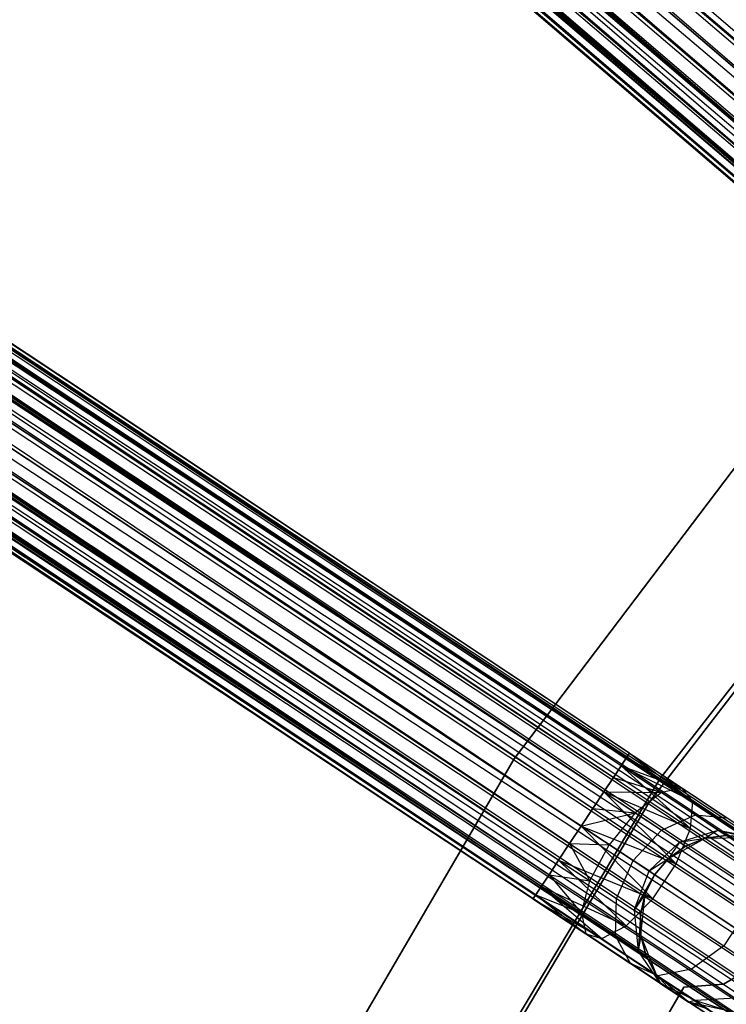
# Model space of a CAD drawing. Extents: x -189 to 189, y -189 to 189.
# Tile 116 of 256: x -58.43 to -50.4, y 32.39 to 43.57. Entities that reach past the tile are written whole.
import ezdxf

# ---------------------------------------------------------------- set-up
doc = ezdxf.new("R2010")
doc.units = 0
doc.header["$LTSCALE"] = 25.4
doc.layers.get('0').update_dxf_attribs({"linetype": 'CONTINUOUS'})

# ---------------------------------------------------------------- blocks, each defined once
blk = doc.blocks.new('NL2500012474_STL')
at = {"color": 0}
for p, q in [((63.792, 110.103, 178.249), (158.626, 28.297, 178.471)), ((63.792, 110.103, 178.249), (158.626, 28.297, 178.471)), ((63.516, 109.782, 178.471), (158.626, 28.297, 178.471)), ((63.516, 109.782, 178.471), (158.626, 28.297, 178.471)), ((63.361, 109.6, 178.5), (158.47, 28.115, 178.5)), ((63.361, 109.6, 178.5), (158.47, 28.115, 178.5)), ((158.626, 28.297, 176.529), (63.361, 109.6, 176.5)), ((158.626, 28.297, 176.529), (63.361, 109.6, 176.5)), ((158.47, 28.115, 176.5), (63.361, 109.6, 176.5)), ((158.47, 28.115, 176.5), (63.361, 109.6, 176.5)), ((63.205, 109.418, 178.471), (158.314, 27.934, 178.471)), ((63.205, 109.418, 178.471), (158.314, 27.934, 178.471)), ((63.205, 109.418, 178.471), (158.167, 27.762, 178.385)), ((63.205, 109.418, 178.471), (158.167, 27.762, 178.385)), ((63.205, 109.418, 178.471), (158.038, 27.612, 178.249)), ((63.205, 109.418, 178.471), (158.038, 27.612, 178.249)), ((63.058, 109.247, 176.615), (158.167, 27.762, 176.615)), ((158.47, 28.115, 176.5), (63.058, 109.247, 176.615)), ((158.47, 28.115, 176.5), (63.058, 109.247, 176.615)), ((158.314, 27.934, 176.529), (63.058, 109.247, 176.615)), ((158.314, 27.934, 176.529), (63.058, 109.247, 176.615)), ((63.058, 109.247, 176.615), (158.167, 27.762, 176.615)), ((62.929, 109.096, 178.249), (158.038, 27.612, 178.249)), ((62.929, 109.096, 178.249), (158.038, 27.612, 178.249)), ((62.929, 109.096, 178.249), (157.934, 27.49, 178.068)), ((62.929, 109.096, 178.249), (157.934, 27.49, 178.068)), ((158.167, 27.762, 176.615), (62.825, 108.975, 176.932)), ((158.038, 27.612, 176.751), (62.825, 108.975, 176.932)), ((158.167, 27.762, 176.615), (62.825, 108.975, 176.932)), ((158.038, 27.612, 176.751), (62.825, 108.975, 176.932)), ((157.934, 27.49, 176.932), (62.825, 108.975, 176.932)), ((157.934, 27.49, 176.932), (62.825, 108.975, 176.932)), ((62.715, 108.846, 177.379), (157.824, 27.362, 177.621)), ((62.715, 108.846, 177.379), (157.824, 27.362, 177.379)), ((62.715, 108.846, 177.379), (157.824, 27.362, 177.621)), ((157.934, 27.49, 176.932), (62.715, 108.846, 177.379)), ((157.934, 27.49, 176.932), (62.715, 108.846, 177.379)), ((157.861, 27.405, 177.145), (62.715, 108.846, 177.379)), ((157.861, 27.405, 177.145), (62.715, 108.846, 177.379)), ((62.715, 108.846, 177.379), (157.824, 27.362, 177.379)), ((62.752, 108.89, 177.855), (157.934, 27.49, 178.068)), ((62.752, 108.89, 177.855), (157.934, 27.49, 178.068)), ((62.752, 108.89, 177.855), (157.861, 27.405, 177.855)), ((62.752, 108.89, 177.855), (157.861, 27.405, 177.855)), ((62.752, 108.89, 177.855), (157.824, 27.362, 177.621)), ((62.752, 108.89, 177.855), (157.824, 27.362, 177.621)), ((143.889, 40.607, 28.5), (69.504, 104.948, 28.385)), ((144.045, 40.789, 28.471), (69.504, 104.948, 28.385)), ((143.889, 40.607, 28.5), (69.504, 104.948, 28.385)), ((144.045, 40.789, 28.471), (69.504, 104.948, 28.385)), ((144.045, 40.789, 26.529), (69.358, 104.777, 26.529)), ((144.045, 40.789, 26.529), (69.358, 104.777, 26.529)), ((69.202, 104.595, 28.5), (143.889, 40.607, 28.5)), ((143.889, 40.607, 26.5), (69.202, 104.595, 26.5)), ((143.889, 40.607, 26.5), (69.202, 104.595, 26.5)), ((143.587, 40.254, 28.385), (69.202, 104.595, 28.5)), ((143.587, 40.254, 28.385), (69.202, 104.595, 28.5)), ((143.734, 40.426, 28.471), (69.202, 104.595, 28.5)), ((143.734, 40.426, 28.471), (69.202, 104.595, 28.5)), ((69.202, 104.595, 28.5), (143.889, 40.607, 28.5)), ((143.734, 40.426, 26.529), (69.046, 104.414, 26.529)), ((143.734, 40.426, 26.529), (69.046, 104.414, 26.529)), ((143.587, 40.254, 26.615), (69.046, 104.414, 26.529)), ((143.587, 40.254, 26.615), (69.046, 104.414, 26.529)), ((143.354, 39.982, 28.068), (68.9, 104.242, 28.385)), ((143.458, 40.104, 28.249), (68.9, 104.242, 28.385)), ((143.354, 39.982, 28.068), (68.9, 104.242, 28.385)), ((143.458, 40.104, 28.249), (68.9, 104.242, 28.385)), ((143.587, 40.254, 28.385), (68.9, 104.242, 28.385)), ((143.587, 40.254, 28.385), (68.9, 104.242, 28.385)), ((143.587, 40.254, 26.615), (68.771, 104.092, 26.751)), ((143.458, 40.104, 26.751), (68.771, 104.092, 26.751)), ((143.587, 40.254, 26.615), (68.771, 104.092, 26.751)), ((143.458, 40.104, 26.751), (68.771, 104.092, 26.751)), ((143.354, 39.982, 26.932), (68.771, 104.092, 26.751)), ((143.354, 39.982, 26.932), (68.771, 104.092, 26.751)), ((143.243, 39.853, 27.621), (68.667, 103.97, 28.068)), ((143.281, 39.897, 27.855), (68.667, 103.97, 28.068)), ((143.243, 39.853, 27.621), (68.667, 103.97, 28.068)), ((143.281, 39.897, 27.855), (68.667, 103.97, 28.068)), ((143.354, 39.982, 28.068), (68.667, 103.97, 28.068)), ((143.354, 39.982, 28.068), (68.667, 103.97, 28.068)), ((143.281, 39.897, 27.145), (68.556, 103.842, 27.621)), ((143.243, 39.853, 27.379), (68.556, 103.842, 27.621)), ((143.281, 39.897, 27.145), (68.556, 103.842, 27.621)), ((143.243, 39.853, 27.379), (68.556, 103.842, 27.621)), ((143.243, 39.853, 27.621), (68.556, 103.842, 27.621)), ((143.243, 39.853, 27.621), (68.556, 103.842, 27.621)), ((143.354, 39.982, 26.932), (68.594, 103.885, 27.145)), ((143.354, 39.982, 26.932), (68.594, 103.885, 27.145)), ((143.281, 39.897, 27.145), (68.594, 103.885, 27.145)), ((143.281, 39.897, 27.145), (68.594, 103.885, 27.145)), ((51.41, 93.872, 177.379), (155.811, 24.693, 177.379)), ((51.41, 93.872, 177.379), (155.811, 24.693, 177.621)), ((51.41, 93.872, 177.379), (155.811, 24.693, 177.379)), ((51.41, 93.872, 177.379), (155.811, 24.693, 177.621)), ((51.41, 93.872, 177.379), (155.779, 24.645, 177.855)), ((51.41, 93.872, 177.379), (155.779, 24.645, 177.855)), ((51.316, 93.731, 176.932), (155.718, 24.552, 176.932)), ((51.316, 93.731, 176.932), (155.718, 24.552, 176.932)), ((51.316, 93.731, 176.932), (155.779, 24.645, 177.145)), ((51.316, 93.731, 176.932), (155.779, 24.645, 177.145)), ((51.316, 93.731, 176.932), (155.811, 24.693, 177.379)), ((51.316, 93.731, 176.932), (155.811, 24.693, 177.379)), ((51.378, 93.824, 177.855), (155.779, 24.645, 177.855)), ((51.378, 93.824, 177.855), (155.779, 24.645, 177.855)), ((51.378, 93.824, 177.855), (155.718, 24.552, 178.068)), ((51.378, 93.824, 177.855), (155.718, 24.552, 178.068)), ((51.378, 93.824, 177.855), (155.629, 24.418, 178.249)), ((51.378, 93.824, 177.855), (155.629, 24.418, 178.249)), ((51.228, 93.598, 178.249), (155.629, 24.418, 178.249)), ((51.228, 93.598, 178.249), (155.629, 24.418, 178.249)), ((51.228, 93.598, 178.249), (155.52, 24.253, 178.385)), ((51.228, 93.598, 178.249), (155.52, 24.253, 178.385)), ((51.228, 93.598, 178.249), (155.395, 24.065, 178.471)), ((51.228, 93.598, 178.249), (155.395, 24.065, 178.471)), ((51.118, 93.432, 176.615), (155.52, 24.253, 176.615)), ((51.118, 93.432, 176.615), (155.52, 24.253, 176.615)), ((51.118, 93.432, 176.615), (155.629, 24.418, 176.751)), ((51.118, 93.432, 176.615), (155.629, 24.418, 176.751)), ((51.118, 93.432, 176.615), (155.718, 24.552, 176.932)), ((51.118, 93.432, 176.615), (155.718, 24.552, 176.932)), ((50.993, 93.244, 178.471), (155.395, 24.065, 178.471)), ((50.993, 93.244, 178.471), (155.395, 24.065, 178.471)), ((155.52, 24.253, 176.615), (50.861, 93.045, 176.5)), ((50.861, 93.045, 178.5), (155.263, 23.866, 178.5)), ((50.861, 93.045, 178.5), (155.263, 23.866, 178.5)), ((155.395, 24.065, 176.529), (50.861, 93.045, 176.5)), ((155.52, 24.253, 176.615), (50.861, 93.045, 176.5)), ((155.395, 24.065, 176.529), (50.861, 93.045, 176.5)), ((155.263, 23.866, 176.5), (50.861, 93.045, 176.5)), ((155.263, 23.866, 176.5), (50.861, 93.045, 176.5)), ((50.729, 92.845, 178.471), (155.131, 23.666, 178.471)), ((50.729, 92.845, 178.471), (155.131, 23.666, 178.471)), ((50.729, 92.845, 178.471), (155.006, 23.478, 178.385)), ((50.729, 92.845, 178.471), (155.006, 23.478, 178.385)), ((50.729, 92.845, 178.471), (154.897, 23.313, 178.249)), ((50.729, 92.845, 178.471), (154.897, 23.313, 178.249)), ((50.605, 92.657, 176.615), (155.006, 23.478, 176.615)), ((155.263, 23.866, 176.5), (50.605, 92.657, 176.615)), ((155.263, 23.866, 176.5), (50.605, 92.657, 176.615)), ((155.131, 23.666, 176.529), (50.605, 92.657, 176.615)), ((155.131, 23.666, 176.529), (50.605, 92.657, 176.615)), ((50.605, 92.657, 176.615), (155.006, 23.478, 176.615)), ((50.495, 92.492, 178.249), (154.897, 23.313, 178.249)), ((50.495, 92.492, 178.249), (154.897, 23.313, 178.249)), ((50.495, 92.492, 178.249), (154.808, 23.18, 178.068)), ((50.495, 92.492, 178.249), (154.808, 23.18, 178.068)), ((155.006, 23.478, 176.615), (50.407, 92.359, 176.932)), ((154.897, 23.313, 176.751), (50.407, 92.359, 176.932)), ((155.006, 23.478, 176.615), (50.407, 92.359, 176.932)), ((154.897, 23.313, 176.751), (50.407, 92.359, 176.932)), ((154.808, 23.18, 176.932), (50.407, 92.359, 176.932)), ((154.808, 23.18, 176.932), (50.407, 92.359, 176.932)), ((50.313, 92.217, 177.379), (154.715, 23.038, 177.621)), ((50.313, 92.217, 177.379), (154.715, 23.038, 177.379)), ((50.313, 92.217, 177.379), (154.715, 23.038, 177.621)), ((154.808, 23.18, 176.932), (50.313, 92.217, 177.379)), ((154.808, 23.18, 176.932), (50.313, 92.217, 177.379)), ((154.746, 23.086, 177.145), (50.313, 92.217, 177.379)), ((154.746, 23.086, 177.145), (50.313, 92.217, 177.379)), ((50.313, 92.217, 177.379), (154.715, 23.038, 177.379)), ((50.345, 92.265, 177.855), (154.808, 23.18, 178.068)), ((50.345, 92.265, 177.855), (154.808, 23.18, 178.068)), ((50.345, 92.265, 177.855), (154.746, 23.086, 177.855)), ((50.345, 92.265, 177.855), (154.746, 23.086, 177.855)), ((50.345, 92.265, 177.855), (154.715, 23.038, 177.621)), ((50.345, 92.265, 177.855), (154.715, 23.038, 177.621)), ((139.712, 35.157, 28.068), (57.822, 89.624, 27.621)), ((139.774, 35.251, 27.855), (57.822, 89.624, 27.621)), ((139.712, 35.157, 28.068), (57.822, 89.624, 27.621)), ((139.774, 35.251, 27.855), (57.822, 89.624, 27.621)), ((139.806, 35.299, 27.621), (57.822, 89.624, 27.621)), ((139.806, 35.299, 27.621), (57.822, 89.624, 27.621)), ((139.514, 34.859, 28.385), (57.728, 89.482, 28.068)), ((139.624, 35.024, 28.249), (57.728, 89.482, 28.068)), ((139.514, 34.859, 28.385), (57.728, 89.482, 28.068)), ((139.624, 35.024, 28.249), (57.728, 89.482, 28.068)), ((139.712, 35.157, 28.068), (57.728, 89.482, 28.068)), ((139.712, 35.157, 28.068), (57.728, 89.482, 28.068)), ((139.806, 35.299, 27.621), (57.79, 89.575, 27.145)), ((139.806, 35.299, 27.621), (57.79, 89.575, 27.145)), ((139.806, 35.299, 27.379), (57.79, 89.575, 27.145)), ((139.774, 35.251, 27.145), (57.79, 89.575, 27.145)), ((139.806, 35.299, 27.379), (57.79, 89.575, 27.145)), ((139.774, 35.251, 27.145), (57.79, 89.575, 27.145)), ((139.712, 35.157, 26.932), (57.79, 89.575, 27.145)), ((139.712, 35.157, 26.932), (57.79, 89.575, 27.145)), ((139.712, 35.157, 26.932), (57.64, 89.349, 26.751)), ((139.624, 35.024, 26.751), (57.64, 89.349, 26.751)), ((139.712, 35.157, 26.932), (57.64, 89.349, 26.751)), ((139.624, 35.024, 26.751), (57.64, 89.349, 26.751)), ((139.514, 34.859, 26.615), (57.64, 89.349, 26.751)), ((139.514, 34.859, 26.615), (57.64, 89.349, 26.751)), ((139.258, 34.471, 28.5), (57.53, 89.183, 28.385)), ((139.39, 34.671, 28.471), (57.53, 89.183, 28.385)), ((139.258, 34.471, 28.5), (57.53, 89.183, 28.385)), ((139.39, 34.671, 28.471), (57.53, 89.183, 28.385)), ((139.514, 34.859, 28.385), (57.53, 89.183, 28.385)), ((139.514, 34.859, 28.385), (57.53, 89.183, 28.385)), ((139.514, 34.859, 26.615), (57.405, 88.996, 26.529)), ((139.514, 34.859, 26.615), (57.405, 88.996, 26.529)), ((139.39, 34.671, 26.529), (57.405, 88.996, 26.529)), ((139.39, 34.671, 26.529), (57.405, 88.996, 26.529)), ((57.273, 88.796, 28.5), (139.258, 34.471, 28.5)), ((139.258, 34.471, 26.5), (57.273, 88.796, 26.5)), ((139.258, 34.471, 26.5), (57.273, 88.796, 26.5)), ((139.001, 34.084, 28.385), (57.273, 88.796, 28.5)), ((139.001, 34.084, 28.385), (57.273, 88.796, 28.5)), ((139.126, 34.272, 28.471), (57.273, 88.796, 28.5)), ((139.126, 34.272, 28.471), (57.273, 88.796, 28.5)), ((57.273, 88.796, 28.5), (139.258, 34.471, 28.5)), ((139.126, 34.272, 26.529), (57.141, 88.597, 26.529)), ((139.126, 34.272, 26.529), (57.141, 88.597, 26.529)), ((139.001, 34.084, 26.615), (57.141, 88.597, 26.529)), ((139.001, 34.084, 26.615), (57.141, 88.597, 26.529)), ((138.803, 33.785, 28.068), (57.017, 88.409, 28.385)), ((138.892, 33.918, 28.249), (57.017, 88.409, 28.385)), ((138.803, 33.785, 28.068), (57.017, 88.409, 28.385)), ((138.892, 33.918, 28.249), (57.017, 88.409, 28.385)), ((139.001, 34.084, 28.385), (57.017, 88.409, 28.385)), ((139.001, 34.084, 28.385), (57.017, 88.409, 28.385)), ((139.001, 34.084, 26.615), (56.907, 88.243, 26.751)), ((138.892, 33.918, 26.751), (56.907, 88.243, 26.751)), ((139.001, 34.084, 26.615), (56.907, 88.243, 26.751)), ((138.892, 33.918, 26.751), (56.907, 88.243, 26.751)), ((138.803, 33.785, 26.932), (56.907, 88.243, 26.751)), ((138.803, 33.785, 26.932), (56.907, 88.243, 26.751)), ((138.709, 33.644, 27.621), (56.819, 88.11, 28.068)), ((138.741, 33.692, 27.855), (56.819, 88.11, 28.068)), ((138.709, 33.644, 27.621), (56.819, 88.11, 28.068)), ((138.741, 33.692, 27.855), (56.819, 88.11, 28.068)), ((138.803, 33.785, 28.068), (56.819, 88.11, 28.068)), ((138.803, 33.785, 28.068), (56.819, 88.11, 28.068)), ((138.741, 33.692, 27.145), (56.725, 87.969, 27.621)), ((138.709, 33.644, 27.379), (56.725, 87.969, 27.621)), ((138.741, 33.692, 27.145), (56.725, 87.969, 27.621)), ((138.709, 33.644, 27.379), (56.725, 87.969, 27.621)), ((138.709, 33.644, 27.621), (56.725, 87.969, 27.621)), ((138.709, 33.644, 27.621), (56.725, 87.969, 27.621)), ((138.803, 33.785, 26.932), (56.757, 88.017, 27.145)), ((138.803, 33.785, 26.932), (56.757, 88.017, 27.145)), ((138.741, 33.692, 27.145), (56.757, 88.017, 27.145)), ((138.741, 33.692, 27.145), (56.757, 88.017, 27.145)), ((143.128, 41.347, 26.5), (138.495, 35.236, 26.5)), ((138.495, 35.236, 17), (143.128, 41.347, 17)), ((143.128, 41.347, 26.5), (138.495, 35.236, 26.5)), ((138.495, 35.236, 17), (143.128, 41.347, 17)), ((140.154, 35.013, 26.5), (144.845, 41.034, 26.5)), ((144.845, 41.034, 17), (140.154, 35.013, 17)), ((144.845, 41.034, 17), (140.154, 35.013, 17)), ((140.154, 35.013, 26.5), (144.845, 41.034, 26.5)), ((140.026, 34.736, 20), (144.588, 40.665, 20)), ((144.588, 40.665, 19), (140.026, 34.736, 19)), ((140.026, 34.736, 20), (144.588, 40.665, 20)), ((144.588, 40.665, 19), (140.026, 34.736, 19)), ((138.495, 35.236, 26.5), (134.632, 28.612, 26.5)), ((134.632, 28.612, 17), (138.495, 35.236, 17)), ((138.495, 35.236, 26.5), (134.632, 28.612, 26.5)), ((134.632, 28.612, 17), (138.495, 35.236, 17)), ((138.495, 35.236, 26.5), (138.495, 35.236, 17)), ((138.495, 35.236, 26.5), (138.495, 35.236, 17)), ((139.712, 35.157, 28.068), (139.774, 35.251, 27.855)), ((139.774, 35.251, 27.145), (139.712, 35.157, 26.932)), ((139.774, 35.251, 27.145), (139.712, 35.157, 26.932)), ((139.712, 35.157, 28.068), (139.774, 35.251, 27.855)), ((139.774, 35.251, 27.855), (139.806, 35.299, 27.621)), ((139.806, 35.299, 27.379), (139.774, 35.251, 27.145)), ((139.806, 35.299, 27.379), (139.774, 35.251, 27.145)), ((139.774, 35.251, 27.855), (139.806, 35.299, 27.621)), ((139.774, 35.251, 27.145), (140.406, 34.901, 27.236)), ((139.774, 35.251, 27.145), (140.406, 34.901, 27.236)), ((139.774, 35.251, 27.855), (140.525, 34.753, 27.675)), ((139.774, 35.251, 27.855), (140.525, 34.753, 27.675)), ((139.806, 35.299, 27.621), (140.406, 34.901, 27.236)), ((139.806, 35.299, 27.379), (140.406, 34.901, 27.236)), ((139.806, 35.299, 27.379), (140.406, 34.901, 27.236)), ((139.806, 35.299, 27.621), (140.406, 34.901, 27.236)), ((139.806, 35.299, 27.621), (140.525, 34.753, 27.675)), ((139.806, 35.299, 27.621), (140.525, 34.753, 27.675)), ((139.624, 35.024, 28.249), (139.712, 35.157, 28.068)), ((139.712, 35.157, 26.932), (139.624, 35.024, 26.751)), ((139.712, 35.157, 26.932), (139.624, 35.024, 26.751)), ((139.624, 35.024, 28.249), (139.712, 35.157, 28.068)), ((139.712, 35.157, 26.932), (140.169, 34.854, 26.823)), ((139.712, 35.157, 26.932), (140.169, 34.854, 26.823)), ((139.712, 35.157, 26.932), (140.406, 34.901, 27.236)), ((139.712, 35.157, 26.932), (140.406, 34.901, 27.236)), ((139.712, 35.157, 28.068), (140.525, 34.753, 27.675)), ((139.712, 35.157, 28.068), (140.525, 34.753, 27.675)), ((139.712, 35.157, 28.068), (140.501, 34.443, 28.039)), ((139.712, 35.157, 28.068), (140.501, 34.443, 28.039)), ((136.238, 28.46, 26.5), (140.154, 35.013, 26.5)), ((140.154, 35.013, 17), (136.238, 28.46, 17)), ((140.154, 35.013, 17), (136.238, 28.46, 17)), ((136.238, 28.46, 26.5), (140.154, 35.013, 26.5)), ((139.514, 34.859, 28.385), (139.624, 35.024, 28.249)), ((139.624, 35.024, 26.751), (139.514, 34.859, 26.615)), ((139.624, 35.024, 26.751), (139.514, 34.859, 26.615)), ((139.514, 34.859, 28.385), (139.624, 35.024, 28.249)), ((139.624, 35.024, 26.751), (140.169, 34.854, 26.823)), ((139.624, 35.024, 26.751), (140.169, 34.854, 26.823)), ((139.624, 35.024, 28.249), (140.501, 34.443, 28.039)), ((139.624, 35.024, 28.249), (140.501, 34.443, 28.039)), ((140.154, 35.013, 17), (140.154, 35.013, 26.5)), ((140.154, 35.013, 17), (140.154, 35.013, 26.5)), ((140.406, 34.901, 27.236), (140.169, 34.854, 26.823)), ((140.406, 34.901, 27.236), (140.169, 34.854, 26.823)), ((140.525, 34.753, 27.675), (140.406, 34.901, 27.236)), ((140.406, 34.901, 27.236), (140.914, 34.565, 26.829)), ((140.406, 34.901, 27.236), (140.914, 34.565, 26.829)), ((140.525, 34.753, 27.675), (140.406, 34.901, 27.236)), ((139.39, 34.671, 28.471), (139.514, 34.859, 28.385)), ((139.514, 34.859, 26.615), (139.39, 34.671, 26.529)), ((139.514, 34.859, 26.615), (139.39, 34.671, 26.529)), ((139.39, 34.671, 28.471), (139.514, 34.859, 28.385)), ((139.514, 34.859, 26.615), (139.87, 34.623, 26.53)), ((139.514, 34.859, 26.615), (139.87, 34.623, 26.53)), ((139.514, 34.859, 26.615), (140.169, 34.854, 26.823)), ((139.514, 34.859, 26.615), (140.169, 34.854, 26.823)), ((139.514, 34.859, 28.385), (140.501, 34.443, 28.039)), ((139.514, 34.859, 28.385), (140.501, 34.443, 28.039)), ((139.514, 34.859, 28.385), (140.338, 34.043, 28.245)), ((139.514, 34.859, 28.385), (140.338, 34.043, 28.245)), ((140.169, 34.854, 26.823), (139.87, 34.623, 26.53)), ((140.169, 34.854, 26.823), (139.87, 34.623, 26.53)), ((140.169, 34.854, 26.823), (140.556, 34.598, 26.513)), ((140.169, 34.854, 26.823), (140.556, 34.598, 26.513)), ((136.212, 28.301, 20), (140.026, 34.736, 20)), ((140.026, 34.736, 19), (136.212, 28.301, 19)), ((136.212, 28.301, 20), (140.026, 34.736, 20)), ((140.026, 34.736, 19), (136.212, 28.301, 19)), ((140.026, 34.736, 20), (140.026, 34.736, 19)), ((140.026, 34.736, 20), (140.026, 34.736, 19)), ((140.501, 34.443, 28.039), (140.525, 34.753, 27.675)), ((140.501, 34.443, 28.039), (140.525, 34.753, 27.675)), ((140.525, 34.753, 27.675), (141.162, 34.331, 27.165)), ((140.525, 34.753, 27.675), (141.162, 34.331, 27.165)), ((139.258, 34.471, 28.5), (139.39, 34.671, 28.471)), ((139.39, 34.671, 26.529), (139.258, 34.471, 26.5)), ((139.39, 34.671, 26.529), (139.258, 34.471, 26.5)), ((139.258, 34.471, 28.5), (139.39, 34.671, 28.471)), ((139.258, 34.471, 26.5), (139.87, 34.623, 26.53)), ((139.258, 34.471, 26.5), (139.87, 34.623, 26.53)), ((139.39, 34.671, 26.529), (139.87, 34.623, 26.53)), ((139.39, 34.671, 26.529), (139.87, 34.623, 26.53)), ((139.39, 34.671, 28.471), (140.338, 34.043, 28.245)), ((139.39, 34.671, 28.471), (140.338, 34.043, 28.245)), ((139.87, 34.623, 26.53), (139.577, 34.26, 26.424)), ((139.87, 34.623, 26.53), (139.577, 34.26, 26.424)), ((139.87, 34.623, 26.53), (140.171, 34.423, 26.288)), ((139.87, 34.623, 26.53), (140.171, 34.423, 26.288)), ((140.171, 34.423, 26.288), (140.556, 34.598, 26.513)), ((140.171, 34.423, 26.288), (140.556, 34.598, 26.513)), ((140.556, 34.598, 26.513), (140.815, 34.426, 26.048)), ((140.556, 34.598, 26.513), (140.815, 34.426, 26.048)), ((140.556, 34.598, 26.513), (140.914, 34.565, 26.829)), ((140.556, 34.598, 26.513), (140.914, 34.565, 26.829)), ((139.258, 34.471, 26.5), (139.126, 34.272, 26.529)), ((139.126, 34.272, 28.471), (139.258, 34.471, 28.5)), ((139.126, 34.272, 28.471), (139.258, 34.471, 28.5)), ((139.258, 34.471, 26.5), (139.126, 34.272, 26.529)), ((139.577, 34.26, 26.424), (139.258, 34.471, 26.5)), ((139.258, 34.471, 28.5), (140.338, 34.043, 28.245)), ((139.258, 34.471, 28.5), (140.338, 34.043, 28.245)), ((139.258, 34.471, 28.5), (140.073, 33.644, 28.245)), ((139.258, 34.471, 28.5), (140.073, 33.644, 28.245)), ((139.577, 34.26, 26.424), (139.258, 34.471, 26.5)), ((139.847, 34.081, 26.207), (140.171, 34.423, 26.288)), ((139.847, 34.081, 26.207), (140.171, 34.423, 26.288)), ((140.171, 34.423, 26.288), (140.373, 34.29, 25.927)), ((140.171, 34.423, 26.288), (140.373, 34.29, 25.927)), ((140.338, 34.043, 28.245), (140.501, 34.443, 28.039)), ((140.338, 34.043, 28.245), (140.501, 34.443, 28.039)), ((140.373, 34.29, 25.927), (140.815, 34.426, 26.048)), ((140.373, 34.29, 25.927), (140.815, 34.426, 26.048)), ((140.501, 34.443, 28.039), (141.244, 33.95, 27.443)), ((140.501, 34.443, 28.039), (141.244, 33.95, 27.443)), ((140.815, 34.426, 26.048), (140.667, 34.333, 25.5)), ((140.815, 34.426, 26.048), (140.667, 34.333, 25.5)), ((140.906, 34.366, 25.5), (140.667, 34.333, 25.5)), ((140.667, 34.333, 20), (140.906, 34.366, 25.5)), ((140.906, 34.366, 25.5), (140.667, 34.333, 25.5)), ((140.667, 34.333, 20), (140.906, 34.366, 25.5)), ((140.667, 34.333, 20), (141.146, 34.342, 20)), ((140.667, 34.333, 20), (141.146, 34.342, 20)), ((140.815, 34.426, 26.048), (140.906, 34.366, 25.5)), ((140.815, 34.426, 26.048), (140.906, 34.366, 25.5)), ((140.815, 34.426, 26.048), (141.146, 34.342, 25.5)), ((140.815, 34.426, 26.048), (141.146, 34.342, 25.5)), ((140.815, 34.426, 26.048), (141.254, 34.34, 26.219)), ((140.815, 34.426, 26.048), (141.254, 34.34, 26.219)), ((141.146, 34.342, 25.5), (140.906, 34.366, 25.5)), ((140.906, 34.366, 25.5), (141.146, 34.342, 20)), ((140.906, 34.366, 25.5), (141.146, 34.342, 20)), ((141.146, 34.342, 25.5), (140.906, 34.366, 25.5)), ((139.126, 34.272, 26.529), (139.001, 34.084, 26.615)), ((139.001, 34.084, 28.385), (139.126, 34.272, 28.471)), ((139.001, 34.084, 28.385), (139.126, 34.272, 28.471)), ((139.126, 34.272, 26.529), (139.001, 34.084, 26.615)), ((139.126, 34.272, 28.471), (140.073, 33.644, 28.245)), ((139.126, 34.272, 28.471), (140.073, 33.644, 28.245)), ((139.126, 34.272, 26.529), (139.357, 33.848, 26.53)), ((139.126, 34.272, 26.529), (139.357, 33.848, 26.53)), ((139.126, 34.272, 26.529), (139.577, 34.26, 26.424)), ((139.126, 34.272, 26.529), (139.577, 34.26, 26.424)), ((139.357, 33.848, 26.53), (139.577, 34.26, 26.424)), ((139.357, 33.848, 26.53), (139.577, 34.26, 26.424)), ((139.847, 34.081, 26.207), (139.577, 34.26, 26.424)), ((139.847, 34.081, 26.207), (139.577, 34.26, 26.424)), ((140.028, 33.961, 25.883), (140.373, 34.29, 25.927)), ((140.028, 33.961, 25.883), (140.373, 34.29, 25.927)), ((140.248, 34.102, 20), (140.667, 34.333, 20)), ((140.248, 34.102, 20), (140.667, 34.333, 20)), ((140.373, 34.29, 25.927), (140.248, 34.102, 25.5)), ((140.373, 34.29, 25.927), (140.248, 34.102, 25.5)), ((140.444, 34.243, 25.5), (140.248, 34.102, 25.5)), ((140.248, 34.102, 20), (140.444, 34.243, 25.5)), ((140.444, 34.243, 25.5), (140.248, 34.102, 25.5)), ((140.248, 34.102, 20), (140.444, 34.243, 25.5)), ((140.373, 34.29, 25.927), (140.667, 34.333, 25.5)), ((140.373, 34.29, 25.927), (140.667, 34.333, 25.5)), ((140.373, 34.29, 25.927), (140.444, 34.243, 25.5)), ((140.373, 34.29, 25.927), (140.444, 34.243, 25.5)), ((140.667, 34.333, 25.5), (140.444, 34.243, 25.5)), ((140.444, 34.243, 25.5), (140.667, 34.333, 20)), ((140.444, 34.243, 25.5), (140.667, 34.333, 20)), ((140.667, 34.333, 25.5), (140.444, 34.243, 25.5)), ((140.667, 34.333, 25.5), (140.667, 34.333, 20)), ((140.667, 34.333, 25.5), (140.667, 34.333, 20)), ((139.001, 34.084, 26.615), (138.892, 33.918, 26.751)), ((138.892, 33.918, 28.249), (139.001, 34.084, 28.385)), ((138.892, 33.918, 28.249), (139.001, 34.084, 28.385)), ((139.001, 34.084, 26.615), (138.892, 33.918, 26.751)), ((139.001, 34.084, 28.385), (140.073, 33.644, 28.245)), ((139.001, 34.084, 28.385), (140.073, 33.644, 28.245)), ((139.001, 34.084, 28.385), (139.768, 33.337, 28.039)), ((139.001, 34.084, 28.385), (139.768, 33.337, 28.039)), ((139.001, 34.084, 26.615), (139.357, 33.848, 26.53)), ((139.001, 34.084, 26.615), (139.357, 33.848, 26.53)), ((139.658, 33.648, 26.288), (139.847, 34.081, 26.207)), ((139.658, 33.648, 26.288), (139.847, 34.081, 26.207)), ((140.028, 33.961, 25.883), (139.847, 34.081, 26.207)), ((140.028, 33.961, 25.883), (139.847, 34.081, 26.207)), ((140.028, 33.961, 25.883), (140.248, 34.102, 25.5)), ((140.028, 33.961, 25.883), (140.248, 34.102, 25.5)), ((140.073, 33.644, 28.245), (140.338, 34.043, 28.245)), ((140.073, 33.644, 28.245), (140.338, 34.043, 28.245)), ((140.091, 33.919, 20), (140.248, 34.102, 20)), ((140.248, 34.102, 25.5), (140.091, 33.919, 25.5)), ((140.248, 34.102, 25.5), (140.091, 33.919, 25.5)), ((140.091, 33.919, 20), (140.248, 34.102, 20)), ((140.248, 34.102, 25.5), (140.248, 34.102, 20)), ((140.248, 34.102, 25.5), (140.248, 34.102, 20)), ((140.338, 34.043, 28.245), (141.141, 33.51, 27.601)), ((140.338, 34.043, 28.245), (141.141, 33.51, 27.601)), ((138.892, 33.918, 26.751), (138.803, 33.785, 26.932)), ((138.803, 33.785, 28.068), (138.892, 33.918, 28.249)), ((138.803, 33.785, 28.068), (138.892, 33.918, 28.249)), ((138.892, 33.918, 26.751), (138.803, 33.785, 26.932)), ((138.892, 33.918, 28.249), (139.768, 33.337, 28.039)), ((138.892, 33.918, 28.249), (139.768, 33.337, 28.039)), ((138.892, 33.918, 26.751), (139.26, 33.482, 26.823)), ((138.892, 33.918, 26.751), (139.26, 33.482, 26.823)), ((138.892, 33.918, 26.751), (139.357, 33.848, 26.53)), ((138.892, 33.918, 26.751), (139.357, 33.848, 26.53)), ((139.859, 33.515, 25.927), (140.028, 33.961, 25.883)), ((139.859, 33.515, 25.927), (140.028, 33.961, 25.883)), ((139.859, 33.515, 25.927), (140.091, 33.919, 25.5)), ((139.859, 33.515, 25.927), (140.091, 33.919, 25.5)), ((139.983, 33.703, 20), (140.091, 33.919, 20)), ((140.091, 33.919, 25.5), (139.983, 33.703, 25.5)), ((140.091, 33.919, 25.5), (139.983, 33.703, 25.5)), ((139.983, 33.703, 20), (140.091, 33.919, 20)), ((140.091, 33.919, 25.5), (140.028, 33.961, 25.883)), ((140.091, 33.919, 25.5), (140.028, 33.961, 25.883)), ((140.091, 33.919, 25.5), (140.091, 33.919, 20)), ((140.091, 33.919, 25.5), (140.091, 33.919, 20)), ((138.803, 33.785, 26.932), (138.741, 33.692, 27.145)), ((138.741, 33.692, 27.855), (138.803, 33.785, 28.068)), ((138.741, 33.692, 27.855), (138.803, 33.785, 28.068)), ((138.803, 33.785, 26.932), (138.741, 33.692, 27.145)), ((138.803, 33.785, 28.068), (139.768, 33.337, 28.039)), ((138.803, 33.785, 28.068), (139.768, 33.337, 28.039)), ((138.803, 33.785, 28.068), (139.492, 33.194, 27.675)), ((138.803, 33.785, 28.068), (139.492, 33.194, 27.675)), ((138.803, 33.785, 26.932), (139.26, 33.482, 26.823)), ((138.803, 33.785, 26.932), (139.26, 33.482, 26.823)), ((139.26, 33.482, 26.823), (139.357, 33.848, 26.53)), ((139.26, 33.482, 26.823), (139.357, 33.848, 26.53)), ((139.357, 33.848, 26.53), (139.658, 33.648, 26.288)), ((139.357, 33.848, 26.53), (139.658, 33.648, 26.288)), ((138.741, 33.692, 27.145), (138.709, 33.644, 27.379)), ((138.709, 33.644, 27.621), (138.741, 33.692, 27.855)), ((138.709, 33.644, 27.621), (138.741, 33.692, 27.855)), ((138.741, 33.692, 27.145), (138.709, 33.644, 27.379)), ((138.741, 33.692, 27.855), (139.492, 33.194, 27.675)), ((138.741, 33.692, 27.855), (139.492, 33.194, 27.675)), ((138.741, 33.692, 27.145), (139.309, 33.246, 27.236)), ((138.741, 33.692, 27.145), (139.309, 33.246, 27.236)), ((138.741, 33.692, 27.145), (139.26, 33.482, 26.823)), ((138.741, 33.692, 27.145), (139.26, 33.482, 26.823)), ((139.983, 33.703, 25.5), (139.859, 33.515, 25.927)), ((139.983, 33.703, 25.5), (139.859, 33.515, 25.927)), ((139.983, 33.703, 25.5), (139.93, 33.468, 25.5)), ((139.93, 33.468, 25.5), (139.983, 33.703, 20)), ((139.93, 33.468, 25.5), (139.983, 33.703, 20)), ((139.983, 33.703, 25.5), (139.93, 33.468, 25.5)), ((139.935, 33.227, 20), (139.983, 33.703, 20)), ((139.935, 33.227, 20), (139.983, 33.703, 20)), ((139.983, 33.703, 25.5), (139.983, 33.703, 20)), ((139.983, 33.703, 25.5), (139.983, 33.703, 20)), ((138.709, 33.644, 27.379), (139.309, 33.246, 27.236)), ((138.709, 33.644, 27.621), (139.309, 33.246, 27.236)), ((138.709, 33.644, 27.621), (139.492, 33.194, 27.675)), ((138.709, 33.644, 27.621), (139.492, 33.194, 27.675)), ((138.709, 33.644, 27.621), (139.309, 33.246, 27.236)), ((138.709, 33.644, 27.379), (139.309, 33.246, 27.236)), ((139.647, 33.226, 26.513), (139.658, 33.648, 26.288)), ((139.647, 33.226, 26.513), (139.658, 33.648, 26.288)), ((139.658, 33.648, 26.288), (139.859, 33.515, 25.927)), ((139.658, 33.648, 26.288), (139.859, 33.515, 25.927)), ((139.768, 33.337, 28.039), (140.073, 33.644, 28.245)), ((139.768, 33.337, 28.039), (140.073, 33.644, 28.245)), ((140.073, 33.644, 28.245), (140.877, 33.111, 27.601)), ((140.073, 33.644, 28.245), (140.877, 33.111, 27.601)), ((139.26, 33.482, 26.823), (139.309, 33.246, 27.236)), ((139.26, 33.482, 26.823), (139.309, 33.246, 27.236)), ((139.26, 33.482, 26.823), (139.647, 33.226, 26.513)), ((139.26, 33.482, 26.823), (139.647, 33.226, 26.513)), ((139.859, 33.515, 25.927), (139.906, 33.054, 26.048)), ((139.93, 33.468, 25.5), (139.859, 33.515, 25.927)), ((139.93, 33.468, 25.5), (139.859, 33.515, 25.927)), ((139.859, 33.515, 25.927), (139.906, 33.054, 26.048)), ((139.93, 33.468, 25.5), (139.906, 33.054, 26.048)), ((139.93, 33.468, 25.5), (139.906, 33.054, 26.048)), ((139.93, 33.468, 25.5), (139.935, 33.227, 25.5)), ((139.935, 33.227, 20), (139.93, 33.468, 25.5)), ((139.93, 33.468, 25.5), (139.935, 33.227, 25.5)), ((139.935, 33.227, 20), (139.93, 33.468, 25.5)), ((141.141, 33.51, 27.601), (140.877, 33.111, 27.601)), ((141.141, 33.51, 27.601), (140.877, 33.111, 27.601)), ((139.492, 33.194, 27.675), (139.768, 33.337, 28.039)), ((139.492, 33.194, 27.675), (139.768, 33.337, 28.039)), ((139.768, 33.337, 28.039), (140.512, 32.845, 27.443)), ((139.768, 33.337, 28.039), (140.512, 32.845, 27.443)), ((139.309, 33.246, 27.236), (139.492, 33.194, 27.675)), ((139.309, 33.246, 27.236), (139.492, 33.194, 27.675)), ((139.309, 33.246, 27.236), (139.817, 32.91, 26.829)), ((139.309, 33.246, 27.236), (139.817, 32.91, 26.829)), ((139.817, 32.91, 26.829), (139.647, 33.226, 26.513)), ((139.647, 33.226, 26.513), (139.906, 33.054, 26.048)), ((139.647, 33.226, 26.513), (139.906, 33.054, 26.048)), ((139.817, 32.91, 26.829), (139.647, 33.226, 26.513)), ((139.935, 33.227, 25.5), (139.906, 33.054, 26.048)), ((139.935, 33.227, 25.5), (139.906, 33.054, 26.048)), ((140.113, 32.783, 20), (139.935, 33.227, 20)), ((139.935, 33.227, 25.5), (139.997, 32.994, 25.5)), ((139.997, 32.994, 25.5), (139.935, 33.227, 20)), ((140.113, 32.783, 20), (139.935, 33.227, 20)), ((139.997, 32.994, 25.5), (139.935, 33.227, 20)), ((139.935, 33.227, 25.5), (139.997, 32.994, 25.5)), ((139.935, 33.227, 25.5), (139.935, 33.227, 20)), ((139.935, 33.227, 25.5), (139.935, 33.227, 20)), ((139.492, 33.194, 27.675), (140.129, 32.772, 27.165)), ((139.492, 33.194, 27.675), (140.129, 32.772, 27.165)), ((140.877, 33.111, 27.601), (140.512, 32.845, 27.443)), ((140.877, 33.111, 27.601), (140.512, 32.845, 27.443)), ((140.877, 33.111, 27.601), (141.414, 32.755, 26.637)), ((140.877, 33.111, 27.601), (141.414, 32.755, 26.637)), ((139.906, 33.054, 26.048), (139.997, 32.994, 25.5)), ((140.157, 32.684, 26.219), (139.906, 33.054, 26.048)), ((140.157, 32.684, 26.219), (139.906, 33.054, 26.048)), ((139.906, 33.054, 26.048), (139.997, 32.994, 25.5)), ((139.997, 32.994, 25.5), (140.157, 32.684, 26.219)), ((139.997, 32.994, 25.5), (140.157, 32.684, 26.219)), ((139.997, 32.994, 25.5), (140.113, 32.783, 25.5)), ((140.113, 32.783, 20), (139.997, 32.994, 25.5)), ((139.997, 32.994, 25.5), (140.113, 32.783, 25.5)), ((140.113, 32.783, 20), (139.997, 32.994, 25.5)), ((140.129, 32.772, 27.165), (139.817, 32.91, 26.829)), ((139.817, 32.91, 26.829), (140.157, 32.684, 26.219)), ((139.817, 32.91, 26.829), (140.157, 32.684, 26.219)), ((140.129, 32.772, 27.165), (139.817, 32.91, 26.829)), ((140.873, 32.675, 22), (141.264, 32.903, 22)), ((141.264, 32.903, 20), (140.873, 32.675, 20)), ((141.264, 32.903, 20), (140.873, 32.675, 20)), ((140.873, 32.675, 22), (141.264, 32.903, 22)), ((140.477, 32.472, 20), (140.113, 32.783, 20)), ((140.113, 32.783, 25.5), (140.157, 32.684, 26.219)), ((140.113, 32.783, 25.5), (140.157, 32.684, 26.219)), ((140.113, 32.783, 25.5), (140.276, 32.605, 25.5)), ((140.276, 32.605, 25.5), (140.113, 32.783, 20)), ((140.477, 32.472, 20), (140.113, 32.783, 20)), ((140.276, 32.605, 25.5), (140.113, 32.783, 20)), ((140.113, 32.783, 25.5), (140.276, 32.605, 25.5)), ((140.113, 32.783, 25.5), (140.113, 32.783, 20)), ((140.113, 32.783, 25.5), (140.113, 32.783, 20)), ((140.512, 32.845, 27.443), (140.129, 32.772, 27.165)), ((140.512, 32.845, 27.443), (140.129, 32.772, 27.165)), ((140.129, 32.772, 27.165), (140.555, 32.49, 26.401)), ((140.129, 32.772, 27.165), (140.555, 32.49, 26.401)), ((140.512, 32.845, 27.443), (141.008, 32.516, 26.552)), ((140.512, 32.845, 27.443), (141.008, 32.516, 26.552)), ((140.555, 32.49, 26.401), (140.157, 32.684, 26.219)), ((140.157, 32.684, 26.219), (140.477, 32.472, 25.5)), ((140.157, 32.684, 26.219), (140.276, 32.605, 25.5)), ((140.157, 32.684, 26.219), (140.477, 32.472, 25.5)), ((140.157, 32.684, 26.219), (140.276, 32.605, 25.5)), ((140.555, 32.49, 26.401), (140.157, 32.684, 26.219)), ((140.422, 32.642, 22), (140.873, 32.675, 22)), ((140.873, 32.675, 20), (140.422, 32.642, 20)), ((140.873, 32.675, 20), (140.422, 32.642, 20)), ((140.422, 32.642, 22), (140.873, 32.675, 22)), ((140.873, 32.675, 22), (140.873, 32.675, 20)), ((140.873, 32.675, 22), (140.873, 32.675, 20)), ((137.608, 27.769, 22), (140.422, 32.642, 22)), ((140.422, 32.642, 20), (137.608, 27.769, 20)), ((140.422, 32.642, 20), (137.608, 27.769, 20)), ((137.608, 27.769, 22), (140.422, 32.642, 22)), ((140.477, 32.472, 20), (140.276, 32.605, 25.5)), ((140.477, 32.472, 20), (140.276, 32.605, 25.5)), ((140.422, 32.642, 22), (140.422, 32.642, 20)), ((140.422, 32.642, 22), (140.422, 32.642, 20)), ((140.555, 32.49, 26.401), (140.477, 32.472, 25.5)), ((140.555, 32.49, 26.401), (140.477, 32.472, 25.5)), ((140.944, 32.367, 20), (140.477, 32.472, 20)), ((140.477, 32.472, 25.5), (140.704, 32.391, 25.5)), ((140.477, 32.472, 25.5), (140.477, 32.472, 20)), ((140.704, 32.391, 25.5), (140.477, 32.472, 20)), ((140.944, 32.367, 20), (140.477, 32.472, 20)), ((140.704, 32.391, 25.5), (140.477, 32.472, 20)), ((140.477, 32.472, 25.5), (140.704, 32.391, 25.5)), ((140.477, 32.472, 25.5), (140.477, 32.472, 20)), ((141.008, 32.516, 26.552), (140.555, 32.49, 26.401)), ((141.008, 32.516, 26.552), (140.555, 32.49, 26.401)), ((140.555, 32.49, 26.401), (140.944, 32.367, 25.5)), ((140.555, 32.49, 26.401), (140.944, 32.367, 25.5)), ((140.555, 32.49, 26.401), (140.704, 32.391, 25.5)), ((140.555, 32.49, 26.401), (140.704, 32.391, 25.5))]:
    blk.add_line(p, q, dxfattribs=at)

msp = doc.modelspace()

# ---------------------------------------------------------------- block references
at = {"color": 0}
msp.add_blockref('NL2500012474_STL', (-191.311, -0.058, -1716.743), dxfattribs=at)

doc.saveas('drawing.dxf')
